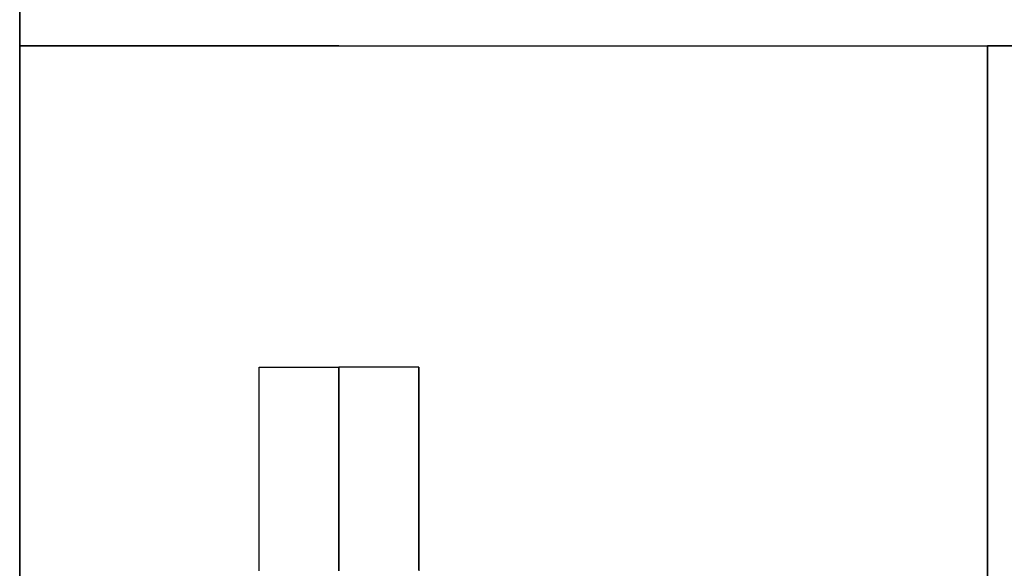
# Model space of a CAD drawing. Header units: millimetres. Extents: x -184 to 184, y -1705 to 220.
# Tile 3 of 14: x -184 to -135, y -71 to -44. Entities that reach past the tile are written whole.
import ezdxf

# ---------------------------------------------------------------- set-up
doc = ezdxf.new("R2010")
doc.units = ezdxf.units.MM
doc.layers.add('KF_SEQ_5_N_W_SPEAKDETAIL', color=250, linetype='Continuous')
doc.layers.add('KF_SEQ_5_N_W_SPEAKER', color=253, linetype='Continuous')

# ---------------------------------------------------------------- blocks, each defined once
blk = doc.blocks.new('KF_SEQUENZA5_N_W_3D')
at = {"layer": 'KF_SEQ_5_N_W_SPEAKDETAIL'}
for points, invisible_edges in [([(-135.5, 32.599, -5.292), (-120.83, 32.599, -5.292), (-120.83, 24.397, 3.463), (-135.5, 24.397, 3.463)], 5), ([(-135.5, 21.667, -4.576), (-135.5, 19.648, -1.44), (-135.5, 29.865, -2.373), (-135.5, 32.599, -5.292)], 15), ([(-135.5, 19.648, -1.44), (-135.5, 18.074, 2.066), (-135.5, 27.131, 0.545), (-135.5, 29.865, -2.373)], 15), ([(-135.5, 18.074, 2.066), (-135.5, 16.723, 5.757), (-135.5, 24.397, 3.463), (-135.5, 27.131, 0.545)], 15), ([(-135.5, 24.397, 3.463), (-120.83, 24.397, 3.463), (-120.83, 16.196, 12.218), (-135.5, 16.196, 12.218)], 5), ([(-135.5, 16.723, 5.757), (-135.5, 15.372, 9.447), (-135.5, 21.664, 6.381), (-135.5, 24.397, 3.463)], 15), ([(-135.5, 10.735, -3.861), (-135.5, 9.716, -0.623), (-135.5, 19.648, -1.44), (-135.5, 21.667, -4.576)], 15), ([(-135.5, 15.372, 9.447), (-135.5, 13.799, 12.953), (-135.5, 18.93, 9.299), (-135.5, 21.664, 6.381)], 15), ([(-135.5, 9.716, -0.623), (-135.5, 9.075, 3.239), (-135.5, 18.074, 2.066), (-135.5, 19.648, -1.44)], 15), ([(-135.5, 13.799, 12.953), (-135.5, 11.78, 16.09), (-135.5, 16.196, 12.218), (-135.5, 18.93, 9.299)], 15), ([(-135.5, 9.075, 3.239), (-135.5, 8.623, 7.413), (-135.5, 16.723, 5.757), (-135.5, 18.074, 2.066)], 15), ([(-168, 16.5, 0), (-172, 16.5, 0), (-172, 16.5, -8.019), (-168, 16.5, -8.019)], 5), ([(-168, 16.5, -8.019), (-172, 16.5, -8.019), (-172, 16.5, -16.038), (-168, 16.5, -16.038)], 1), ([(-172, 16.5, 0), (-168, 16.5, 0), (-168, 16.183, 3.219), (-172, 16.183, 3.219)], 5), ([(-172, 14.134, 0), (-172, 14.496, -17.376), (-172, 16.5, -16.038), (-172, 16.5, 0)], 13), ([(-172, 16.5, 0), (-172, 16.5, 0), (-172, 16.183, 3.219), (-172, 14.134, 0)], 15), ([(-168, 14.496, -17.376), (-172, 14.496, -17.376), (-172, 16.5, -16.038), (-168, 16.5, -16.038)], 1), ([(-164, 16.5, -308), (-168, 16.5, -308), (-168, 16.5, -299.981), (-164, 16.5, -299.981)], 5), ([(-164, 16.5, -299.981), (-168, 16.5, -299.981), (-168, 16.5, -291.962), (-164, 16.5, -291.962)], 5), ([(-168, 16.5, -308), (-164, 16.5, -308), (-164, 16.183, -311.219), (-168, 16.183, -311.219)], 5), ([(-168, 16.5, -308), (-168, 16.5, -291.962), (-168, 14.496, -290.624), (-168, 14.134, -308)], 15), ([(-168, 14.134, -308), (-168, 16.183, -311.219), (-168, 16.5, -308)], 15), ([(-168, 16.5, 0), (-168, 16.5, 0), (-168, 16.183, 3.219), (-168, 14.134, 0)], 15), ([(-168, 14.134, 0), (-168, 14.496, -17.376), (-168, 16.5, -16.038), (-168, 16.5, 0)], 13), ([(-168, 14.496, -290.624), (-164, 14.496, -290.624), (-164, 16.5, -291.962), (-168, 16.5, -291.962)], 1), ([(-164, 14.134, -308), (-164, 16.183, -311.219), (-164, 16.5, -308)], 15), ([(-164, 16.5, -308), (-164, 16.5, -291.962), (-164, 14.496, -290.624), (-164, 14.134, -308)], 15), ([(-135.5, 8.623, 7.413), (-135.5, 8.172, 11.587), (-135.5, 15.372, 9.447), (-135.5, 16.723, 5.757)], 15), ([(-172, 16.183, 3.219), (-168, 16.183, 3.219), (-168, 15.244, 6.315), (-172, 15.244, 6.315)], 5), ([(-172, 14.134, 0), (-172, 16.183, 3.219), (-172, 15.244, 6.315), (-172, 11.769, 0)], 15), ([(-168, 16.183, -311.219), (-164, 16.183, -311.219), (-164, 15.244, -314.315), (-168, 15.244, -314.315)], 5), ([(-168, 11.769, -308), (-168, 15.244, -314.315), (-168, 16.183, -311.219), (-168, 14.134, -308)], 15), ([(-168, 14.134, 0), (-168, 16.183, 3.219), (-168, 15.244, 6.315), (-168, 11.769, 0)], 15), ([(-164, 11.769, -308), (-164, 15.244, -314.315), (-164, 16.183, -311.219), (-164, 14.134, -308)], 15), ([(-135.5, 16.196, 12.218), (-120.83, 16.196, 12.218), (-120.83, 11.78, 16.09), (-135.5, 11.78, 16.09)], 5), ([(-135.5, 8.172, 11.587), (-135.5, 7.531, 15.449), (-135.5, 13.799, 12.953), (-135.5, 15.372, 9.447)], 15), ([(-172, 15.244, 6.315), (-168, 15.244, 6.315), (-168, 13.719, 9.167), (-172, 13.719, 9.167)], 5), ([(-172, 11.769, 0), (-172, 15.244, 6.315), (-172, 13.719, 9.167), (-172, 9.403, 0)], 15), ([(-168, 15.244, -314.315), (-164, 15.244, -314.315), (-164, 13.719, -317.167), (-168, 13.719, -317.167)], 5), ([(-168, 9.403, -308), (-168, 13.719, -317.167), (-168, 15.244, -314.315), (-168, 11.769, -308)], 15), ([(-168, 11.769, 0), (-168, 15.244, 6.315), (-168, 13.719, 9.167), (-168, 9.403, 0)], 15), ([(-164, 9.403, -308), (-164, 13.719, -317.167), (-164, 15.244, -314.315), (-164, 11.769, -308)], 15), ([(-172, 11.769, 0), (-172, 12.492, -18.714), (-172, 14.496, -17.376), (-172, 14.134, 0)], 13), ([(-168, 12.492, -18.714), (-172, 12.492, -18.714), (-172, 14.496, -17.376), (-168, 14.496, -17.376)], 5), ([(-168, 14.134, -308), (-168, 14.496, -290.624), (-168, 12.492, -289.286), (-168, 11.769, -308)], 15), ([(-168, 11.769, 0), (-168, 12.492, -18.714), (-168, 14.496, -17.376), (-168, 14.134, 0)], 13), ([(-168, 12.492, -289.287), (-164, 12.492, -289.287), (-164, 14.496, -290.624), (-168, 14.496, -290.624)], 5), ([(-164, 14.134, -308), (-164, 14.496, -290.624), (-164, 12.492, -289.286), (-164, 11.769, -308)], 15), ([(-172, 13.719, 9.167), (-168, 13.719, 9.167), (-168, 11.667, 11.668), (-172, 11.667, 11.668)], 5), ([(-172, 9.403, 0), (-172, 13.719, 9.167), (-172, 11.667, 11.668), (-172, 7.037, 0)], 15), ([(-168, 13.719, -317.167), (-164, 13.719, -317.167), (-164, 11.667, -319.667), (-168, 11.667, -319.667)], 5), ([(-168, 7.037, -308), (-168, 11.667, -319.667), (-168, 13.719, -317.167), (-168, 9.403, -308)], 15), ([(-168, 9.403, 0), (-168, 13.719, 9.167), (-168, 11.667, 11.668), (-168, 7.037, 0)], 15), ([(-164, 7.037, -308), (-164, 11.667, -319.667), (-164, 13.719, -317.167), (-164, 9.403, -308)], 15), ([(-135.5, 7.531, 15.449), (-135.5, 6.511, 18.687), (-135.5, 11.78, 16.09), (-135.5, 13.799, 12.953)], 15), ([(-172, 9.403, 0), (-172, 10.549, -19.874), (-172, 12.492, -18.714), (-172, 11.769, 0)], 13), ([(-168, 10.549, -19.874), (-172, 10.549, -19.874), (-172, 12.492, -18.714), (-168, 12.492, -18.714)], 5), ([(-168, 11.769, -308), (-168, 12.492, -289.286), (-168, 10.548, -288.126), (-168, 9.403, -308)], 15), ([(-168, 9.403, 0), (-168, 10.549, -19.874), (-168, 12.492, -18.714), (-168, 11.769, 0)], 13), ([(-168, 10.548, -288.126), (-164, 10.548, -288.126), (-164, 12.492, -289.287), (-168, 12.492, -289.287)], 5), ([(-164, 11.769, -308), (-164, 12.492, -289.286), (-164, 10.548, -288.126), (-164, 9.403, -308)], 15), ([(-172, 11.667, 11.668), (-168, 11.667, 11.668), (-168, 9.167, 13.719), (-172, 9.167, 13.719)], 5), ([(-172, 7.037, 0), (-172, 11.667, 11.668), (-172, 9.167, 13.719), (-172, 4.25)], 15), ([(-168, 11.667, -319.667), (-164, 11.667, -319.667), (-164, 9.167, -321.719), (-168, 9.167, -321.719)], 5), ([(-168, 4.25, -308), (-168, 9.167, -321.719), (-168, 11.667, -319.667), (-168, 7.037, -308)], 15), ([(-168, 7.037, 0), (-168, 11.667, 11.668), (-168, 9.167, 13.719), (-168, 4.25)], 15), ([(-164, 4.25, -308), (-164, 9.167, -321.719), (-164, 11.667, -319.667), (-164, 7.037, -308)], 15), ([(-135.5, 11.78, 16.09), (-120.83, 11.78, 16.09), (-120.83, 6.511, 18.687), (-135.5, 6.511, 18.687)], 5), ([(-172, 7.037, 0), (-172, 8.498, -20.833), (-172, 10.549, -19.874), (-172, 9.403, 0)], 13), ([(-168, 8.498, -20.833), (-172, 8.498, -20.833), (-172, 10.549, -19.874), (-168, 10.549, -19.874)], 5), ([(-168, 7.037, 0), (-168, 8.498, -20.833), (-168, 10.549, -19.874), (-168, 9.403, 0)], 13), ([(-168, 9.403, -308), (-168, 10.548, -288.126), (-168, 8.498, -287.167), (-168, 7.037, -308)], 15), ([(-168, 8.498, -287.167), (-164, 8.498, -287.167), (-164, 10.548, -288.126), (-168, 10.548, -288.126)], 5), ([(-164, 9.403, -308), (-164, 10.548, -288.126), (-164, 8.498, -287.167), (-164, 7.037, -308)], 15), ([(-135.5, -0.197, -3.146), (-135.5, -0.079, 0.075), (-135.5, 9.716, -0.623), (-135.5, 10.735, -3.861)], 15), ([(-135.5, -0.079, 0.075), (-135.5, 0.087, 4.026), (-135.5, 9.075, 3.239), (-135.5, 9.716, -0.623)], 15), ([(-172, 9.167, 13.719), (-168, 9.167, 13.719), (-168, 6.314, 15.244), (-172, 6.314, 15.244)], 5), ([(-172, 4.25), (-172, 9.167, 13.719), (-172, 6.314, 15.244), (-172, 3.681, 2.125)], 15), ([(-168, 9.167, -321.719), (-164, 9.167, -321.719), (-164, 6.314, -323.244), (-168, 6.314, -323.244)], 5), ([(-168, 3.681, -310.125), (-168, 6.314, -323.244), (-168, 9.167, -321.719), (-168, 4.25, -308)], 15), ([(-168, 4.25), (-168, 9.167, 13.719), (-168, 6.314, 15.244), (-168, 3.681, 2.125)], 7), ([(-164, 3.681, -310.125), (-164, 6.314, -323.244), (-164, 9.167, -321.719), (-164, 4.25, -308)], 15), ([(-135.5, 0.087, 4.026), (-135.5, 0.277, 8.343), (-135.5, 8.623, 7.413), (-135.5, 9.075, 3.239)], 15), ([(-172, 4.25), (-172, 6.362, -21.582), (-172, 8.498, -20.833), (-172, 7.037, 0)], 13), ([(-168, 6.362, -21.582), (-172, 6.362, -21.582), (-172, 8.498, -20.833), (-168, 8.498, -20.833)], 5), ([(-168, 7.037, -308), (-168, 8.498, -287.167), (-168, 6.362, -286.418), (-168, 4.25, -308)], 15), ([(-168, 4.25), (-168, 6.362, -21.582), (-168, 8.498, -20.833), (-168, 7.037, 0)], 13), ([(-168, 6.362, -286.418), (-164, 6.362, -286.418), (-164, 8.498, -287.167), (-168, 8.498, -287.167)], 5), ([(-164, 7.037, -308), (-164, 8.498, -287.167), (-164, 6.362, -286.418), (-164, 4.25, -308)], 15), ([(-135.5, 0.277, 8.343), (-135.5, 0.467, 12.66), (-135.5, 8.172, 11.587), (-135.5, 8.623, 7.413)], 15), ([(-135.5, 0.467, 12.66), (-135.5, 0.632, 16.612), (-135.5, 7.531, 15.449), (-135.5, 8.172, 11.587)], 15), ([(-135.5, 0.632, 16.612), (-135.5, 0.75, 19.832), (-135.5, 6.511, 18.687), (-135.5, 7.531, 15.449)], 15), ([(-135.5, 6.511, 18.687), (-120.83, 6.511, 18.687), (-120.83, 0.75, 19.832), (-135.5, 0.75, 19.832)], 5)]:
    blk.add_3dface(points, dxfattribs=dict(at, invisible_edges=invisible_edges))
at = {"layer": 'KF_SEQ_5_N_W_SPEAKER'}
for points, invisible_edges in [([(-184, 32.599, -5.292), (-184, 258.6, -35.045), (-184, 258.6, -49.915), (-184, 32.599, -23.88)], 12), ([(-184, 32.599, -23.88), (-184, 258.6, -49.915), (-184, 258.6, -64.784), (-184, 32.599, -42.469)], 13), ([(-184, 32.599, -42.469), (-184, 258.6, -64.784), (-184, 258.6, -79.653), (-184, 32.599, -61.057)], 13), ([(-184, 32.599, -61.057), (-184, 258.6, -79.653), (-184, 258.6, -94.523), (-184, 32.599, -79.646)], 13), ([(-184, 32.599, -79.646), (-184, 258.6, -94.523), (-184, 258.6, -109.392), (-184, 32.599, -98.234)], 13), ([(-184, 32.599, -98.234), (-184, 258.6, -109.392), (-184, 258.6, -124.261), (-184, 32.599, -116.823)], 13), ([(-184, 32.599, -116.823), (-184, 258.6, -124.261), (-184, 258.6, -139.131), (-184, 32.599, -135.411)], 13), ([(-184, 32.599, -135.411), (-184, 258.6, -139.131), (-184, 258.6, -154), (-184, 32.599, -154)], 13), ([(-184, 32.599, -154), (-184, 258.6, -154), (-184, 258.6, -168.869), (-184, 32.599, -172.589)], 13), ([(-184, 32.599, -172.589), (-184, 258.6, -168.869), (-184, 258.6, -183.739), (-184, 32.599, -191.177)], 13), ([(-184, 32.599, -191.177), (-184, 258.6, -183.739), (-184, 258.6, -198.608), (-184, 32.599, -209.766)], 13), ([(-184, 32.599, -209.766), (-184, 258.6, -198.608), (-184, 258.6, -213.477), (-184, 32.599, -228.354)], 13), ([(-184, 32.599, -228.354), (-184, 258.6, -213.477), (-184, 258.6, -228.347), (-184, 32.599, -246.943)], 13), ([(-184, 32.599, -246.943), (-184, 258.6, -228.347), (-184, 258.6, -243.216), (-184, 32.599, -265.531)], 13), ([(-184, 32.599, -265.531), (-184, 258.6, -243.216), (-184, 258.6, -258.085), (-184, 32.599, -284.12)], 13), ([(-184, 32.599, -284.12), (-184, 258.6, -258.085), (-184, 258.6, -272.955), (-184, 32.599, -302.708)], 9), ([(-128.25, 32.599, -5.292), (-128.25, 258.6, -35.045), (-184, 258.6, -35.045), (-184, 32.599, -5.292)], 1), ([(-184, 258.6, -272.955), (-184, 32.599, -302.708), (-128.25, 32.599, -302.708), (-128.25, 258.6, -272.955)], 4), ([(-184, 32.599, -5.292), (-184, 12.492, -18.714), (-184, 12.492, -35.624), (-184, 32.599, -23.88)], 14), ([(-184, 32.599, -23.88), (-184, 12.492, -35.624), (-184, 12.492, -52.535), (-184, 32.599, -42.469)], 15), ([(-184, 32.599, -42.469), (-184, 12.492, -52.535), (-184, 12.492, -69.446), (-184, 32.599, -61.057)], 15), ([(-184, 32.599, -61.057), (-184, 12.492, -69.446), (-184, 12.492, -86.357), (-184, 32.599, -79.646)], 15), ([(-184, 32.599, -79.646), (-184, 12.492, -86.357), (-184, 12.492, -103.268), (-184, 32.599, -98.234)], 15), ([(-184, 32.599, -98.234), (-184, 12.492, -103.268), (-184, 12.492, -120.178), (-184, 32.599, -116.823)], 15), ([(-184, 32.599, -116.823), (-184, 12.492, -120.178), (-184, 12.492, -137.089), (-184, 32.599, -135.411)], 15), ([(-184, 32.599, -135.411), (-184, 12.492, -137.089), (-184, 12.492, -154), (-184, 32.599, -154)], 15), ([(-184, 32.599, -154), (-184, 12.492, -154), (-184, 12.492, -170.911), (-184, 32.599, -172.589)], 15), ([(-184, 32.599, -172.589), (-184, 12.492, -170.911), (-184, 12.492, -187.822), (-184, 32.599, -191.177)], 15), ([(-184, 32.599, -191.177), (-184, 12.492, -187.822), (-184, 12.492, -204.732), (-184, 32.599, -209.766)], 15), ([(-184, 32.599, -209.766), (-184, 12.492, -204.732), (-184, 12.492, -221.643), (-184, 32.599, -228.354)], 15), ([(-184, 32.599, -228.354), (-184, 12.492, -221.643), (-184, 12.492, -238.554), (-184, 32.599, -246.943)], 15), ([(-184, 32.599, -246.943), (-184, 12.492, -238.554), (-184, 12.492, -255.465), (-184, 32.599, -265.531)], 15), ([(-184, 32.599, -265.531), (-184, 12.492, -255.465), (-184, 12.492, -272.376), (-184, 32.599, -284.12)], 15), ([(-184, 32.599, -284.12), (-184, 12.492, -272.376), (-184, 12.492, -289.286), (-184, 32.599, -302.708)], 11), ([(-184, 32.599, -5.292), (-168, 32.599, -5.292), (-168, 22.545, -12.003), (-184, 22.545, -12.003)], 15), ([(-184, 22.545, -295.997), (-168, 22.545, -295.997), (-168, 32.599, -302.708), (-184, 32.599, -302.708)], 11), ([(-135.5, 29.248, -7.529), (-168, 29.248, -7.529), (-168, 32.599, -5.292), (-135.5, 32.599, -5.292)], 7), ([(-168, 32.599, -302.708), (-117.5, 32.599, -302.708), (-117.5, 29.248, -300.471), (-168, 29.248, -300.471)], 13), ([(-135.5, -0.197, -3.146), (117.5, -0.197, -3.146), (117.5, 32.599, -5.292), (-135.5, 32.599, -5.292)], 1), ([(-135.5, 32.599, -5.292), (-135.5, 21.667, -4.576), (-135.5, 19.066, -7.051), (-135.5, 29.248, -7.529)], 15), ([(-135.5, 25.896, -9.766), (-168, 25.896, -9.766), (-168, 29.248, -7.529), (-135.5, 29.248, -7.529)], 7), ([(-168, 29.248, -300.471), (-117.5, 29.248, -300.471), (-117.5, 25.896, -298.234), (-168, 25.896, -298.234)], 13), ([(-135.5, 29.248, -7.529), (-135.5, 19.066, -7.051), (-135.5, 16.882, -9.835), (-135.5, 25.896, -9.766)], 15), ([(-135.5, 22.545, -12.003), (-168, 22.545, -12.003), (-168, 25.896, -9.766), (-135.5, 25.896, -9.766)], 7), ([(-168, 25.896, -298.234), (-117.5, 25.896, -298.234), (-117.5, 22.545, -295.997), (-168, 22.545, -295.997)], 13), ([(-135.5, 25.896, -9.766), (-135.5, 16.882, -9.835), (-135.5, 14.907, -12.775), (-135.5, 22.545, -12.003)], 15), ([(-184, 22.545, -12.003), (-168, 22.545, -12.003), (-168, 12.492, -18.714), (-184, 12.492, -18.714)], 15), ([(-184, 12.492, -289.286), (-168, 12.492, -289.286), (-168, 22.545, -295.997), (-184, 22.545, -295.997)], 15), ([(-135.5, 19.194, -14.24), (-168, 19.194, -14.24), (-168, 22.545, -12.003), (-135.5, 22.545, -12.003)], 7), ([(-168, 22.545, -295.997), (-117.5, 22.545, -295.997), (-117.5, 19.194, -293.76), (-168, 19.194, -293.76)], 13), ([(-135.5, 22.545, -12.003), (-135.5, 14.907, -12.775), (-135.5, 12.932, -15.714), (-135.5, 19.194, -14.24)], 15), ([(-135.5, 21.667, -4.576), (-135.5, 10.735, -3.861), (-135.5, 9.25, -6.525), (-135.5, 19.066, -7.051)], 15), ([(-135.5, 15.843, -16.477), (-168, 15.843, -16.477), (-168, 19.194, -14.24), (-135.5, 19.194, -14.24)], 7), ([(-168, 19.194, -293.76), (-117.5, 19.194, -293.76), (-117.5, 15.843, -291.523), (-168, 15.843, -291.523)], 13), ([(-135.5, 19.194, -14.24), (-135.5, 12.932, -15.714), (-135.5, 10.749, -18.498), (-135.5, 15.843, -16.477)], 15), ([(-135.5, 19.066, -7.051), (-135.5, 9.25, -6.525), (-135.5, 8.083, -9.668), (-135.5, 16.882, -9.835)], 15), ([(-135.5, 16.882, -9.835), (-135.5, 8.083, -9.668), (-135.5, 7.076, -13.05), (-135.5, 14.907, -12.775)], 15), ([(-135.5, 12.492, -18.714), (-168, 12.492, -18.714), (-168, 15.843, -16.477), (-135.5, 15.843, -16.477)], 7), ([(-168, 15.843, -291.523), (-117.5, 15.843, -291.523), (-117.5, 12.492, -289.286), (-168, 12.492, -289.286)], 13), ([(-135.5, 15.843, -16.477), (-135.5, 10.749, -18.498), (-135.5, 8.148, -20.973), (-135.5, 12.492, -18.714)], 15), ([(-135.5, 14.907, -12.775), (-135.5, 7.076, -13.05), (-135.5, 6.069, -16.432), (-135.5, 12.932, -15.714)], 15), ([(-135.5, 12.932, -15.714), (-135.5, 6.069, -16.432), (-135.5, 4.903, -19.575), (-135.5, 10.749, -18.498)], 15), ([(-184, 8.148, -20.973), (-184, 8.148, -37.847), (-184, 12.492, -35.624), (-184, 12.492, -18.714)], 7), ([(-184, 8.148, -37.847), (-184, 8.148, -54.622), (-184, 12.492, -52.535), (-184, 12.492, -35.624)], 15), ([(-184, 8.148, -54.622), (-184, 8.148, -71.314), (-184, 12.492, -69.446), (-184, 12.492, -52.535)], 15), ([(-184, 8.148, -71.314), (-184, 8.148, -87.935), (-184, 12.492, -86.357), (-184, 12.492, -69.446)], 15), ([(-184, 8.148, -87.935), (-184, 8.148, -104.5), (-184, 12.492, -103.268), (-184, 12.492, -86.357)], 15), ([(-184, 8.148, -104.5), (-184, 8.148, -121.024), (-184, 12.492, -120.178), (-184, 12.492, -103.268)], 15), ([(-184, 8.148, -121.024), (-184, 8.148, -137.519), (-184, 12.492, -137.089), (-184, 12.492, -120.178)], 15), ([(-184, 8.148, -137.519), (-184, 8.148, -154), (-184, 12.492, -154), (-184, 12.492, -137.089)], 15), ([(-184, 8.148, -154), (-184, 8.148, -170.481), (-184, 12.492, -170.911), (-184, 12.492, -154)], 15), ([(-184, 8.148, -170.481), (-184, 8.148, -186.976), (-184, 12.492, -187.822), (-184, 12.492, -170.911)], 15), ([(-184, 8.148, -186.976), (-184, 8.148, -203.5), (-184, 12.492, -204.732), (-184, 12.492, -187.822)], 15), ([(-184, 8.148, -203.5), (-184, 8.148, -220.065), (-184, 12.492, -221.643), (-184, 12.492, -204.732)], 15), ([(-184, 8.148, -220.065), (-184, 8.148, -236.686), (-184, 12.492, -238.554), (-184, 12.492, -221.643)], 15), ([(-184, 8.148, -236.686), (-184, 8.148, -253.378), (-184, 12.492, -255.465), (-184, 12.492, -238.554)], 15), ([(-184, 8.148, -253.378), (-184, 8.148, -270.153), (-184, 12.492, -272.376), (-184, 12.492, -255.465)], 15), ([(-184, 8.148, -270.153), (-184, 8.148, -287.027), (-184, 12.492, -289.286), (-184, 12.492, -272.376)], 13), ([(-184, 8.148, -20.973), (-168, 8.148, -20.973), (-168, 12.492, -18.714), (-184, 12.492, -18.714)], 15), ([(-184, 8.148, -287.027), (-168, 8.148, -287.027), (-168, 12.492, -289.286), (-184, 12.492, -289.286)], 15), ([(-168, 12.492, -18.714), (-135.5, 12.492, -18.714), (-135.5, 8.148, -20.973), (-168, 8.148, -20.973)], 13), ([(-117.5, 12.492, -289.286), (-168, 12.492, -289.286), (-168, 8.148, -287.027), (-117.5, 8.148, -287.027)], 7), ([(-135.5, 10.749, -18.498), (-135.5, 4.903, -19.575), (-135.5, 3.418, -22.239), (-135.5, 8.148, -20.973)], 15), ([(-135.5, 10.735, -3.861), (-135.5, -0.197, -3.146), (-135.5, -0.382, -5.934), (-135.5, 9.25, -6.525)], 15), ([(-135.5, 9.25, -6.525), (-135.5, -0.382, -5.934), (-135.5, -0.6, -9.238), (-135.5, 8.083, -9.668)], 15), ([(-184, 3.418, -22.239), (-184, 3.418, -39.118), (-184, 8.148, -37.847), (-184, 8.148, -20.973)], 7), ([(-184, 3.418, -39.118), (-184, 3.418, -55.834), (-184, 8.148, -54.622), (-184, 8.148, -37.847)], 15), ([(-184, 3.418, -55.834), (-184, 3.418, -72.409), (-184, 8.148, -71.314), (-184, 8.148, -54.622)], 15), ([(-184, 3.418, -72.409), (-184, 3.418, -88.868), (-184, 8.148, -87.935), (-184, 8.148, -71.314)], 15), ([(-184, 3.418, -88.868), (-184, 3.418, -105.233), (-184, 8.148, -104.5), (-184, 8.148, -87.935)], 15), ([(-184, 3.418, -105.233), (-184, 3.418, -121.527), (-184, 8.148, -121.024), (-184, 8.148, -104.5)], 15), ([(-184, 3.418, -121.527), (-184, 3.418, -137.775), (-184, 8.148, -137.519), (-184, 8.148, -121.024)], 15), ([(-184, 3.418, -137.775), (-184, 3.418, -154), (-184, 8.148, -154), (-184, 8.148, -137.519)], 15), ([(-184, 3.418, -154), (-184, 3.418, -170.225), (-184, 8.148, -170.481), (-184, 8.148, -154)], 15), ([(-184, 3.418, -170.225), (-184, 3.418, -186.473), (-184, 8.148, -186.976), (-184, 8.148, -170.481)], 15), ([(-184, 3.418, -186.473), (-184, 3.418, -202.767), (-184, 8.148, -203.5), (-184, 8.148, -186.976)], 15), ([(-184, 3.418, -202.767), (-184, 3.418, -219.132), (-184, 8.148, -220.065), (-184, 8.148, -203.5)], 15), ([(-184, 3.418, -219.132), (-184, 3.418, -235.591), (-184, 8.148, -236.686), (-184, 8.148, -220.065)], 15), ([(-184, 3.418, -235.591), (-184, 3.418, -252.166), (-184, 8.148, -253.378), (-184, 8.148, -236.686)], 15), ([(-184, 3.418, -252.166), (-184, 3.418, -268.882), (-184, 8.148, -270.153), (-184, 8.148, -253.378)], 15), ([(-184, 3.418, -268.882), (-184, 3.418, -285.761), (-184, 8.148, -287.027), (-184, 8.148, -270.153)], 13), ([(-184, 3.418, -22.239), (-168, 3.418, -22.239), (-168, 8.148, -20.973), (-184, 8.148, -20.973)], 15), ([(-184, 3.418, -285.761), (-168, 3.418, -285.761), (-168, 8.148, -287.027), (-184, 8.148, -287.027)], 15), ([(-168, 8.148, -20.973), (-135.5, 8.148, -20.973), (-135.5, 3.418, -22.239), (-168, 3.418, -22.239)], 13), ([(-117.5, 8.148, -287.027), (-168, 8.148, -287.027), (-168, 3.418, -285.761), (-117.5, 3.418, -285.761)], 7), ([(-135.5, 8.083, -9.668), (-135.5, -0.6, -9.238), (-135.5, -0.836, -12.799), (-135.5, 7.076, -13.05)], 15), ([(-135.5, 7.076, -13.05), (-135.5, -0.836, -12.799), (-135.5, -1.071, -16.36), (-135.5, 6.069, -16.432)], 15)]:
    blk.add_3dface(points, dxfattribs=dict(at, invisible_edges=invisible_edges))

msp = doc.modelspace()

# ---------------------------------------------------------------- block references
at = {"layer": 'KF_SEQ_5_N_W_SPEAKER'}
msp.add_blockref('KF_SEQUENZA5_N_W_3D', (0, -77.6, 154), dxfattribs=at)

doc.saveas('drawing.dxf')
